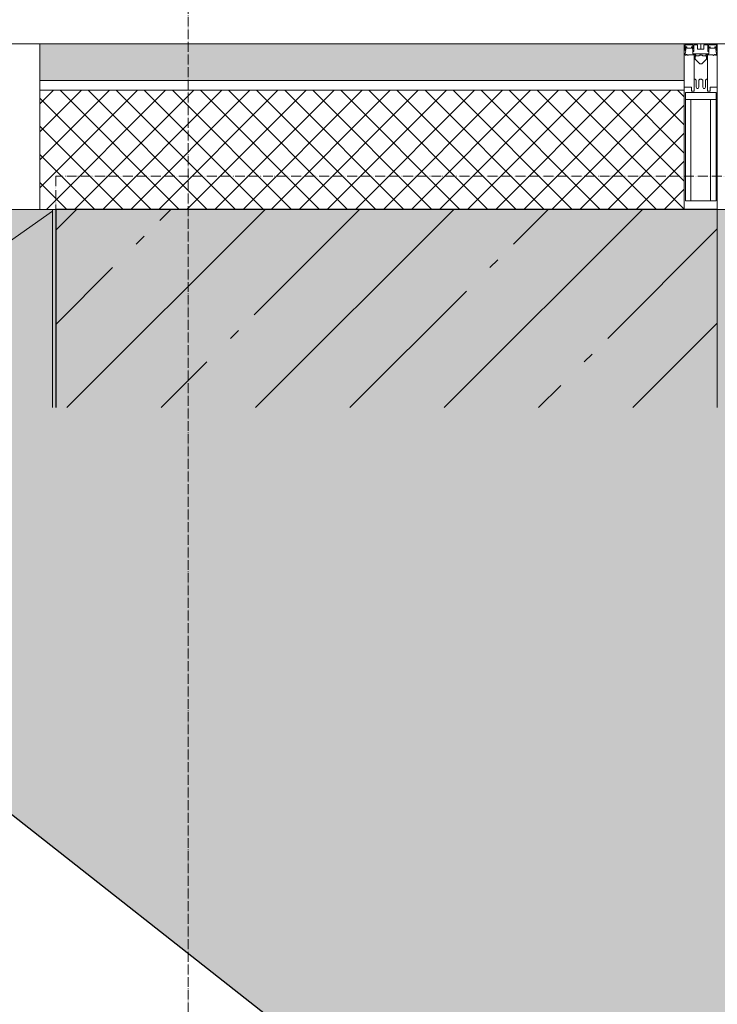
# Model space of a CAD drawing. Header units: millimetres. Extents: x -173851 to 481338, y -267897 to -21875.
# Tile 170 of 256: x -32449 to -31394, y -90291 to -88803. Entities that reach past the tile are written whole.
import ezdxf
from ezdxf import colors
from ezdxf.entities.mleader import LeaderData, LeaderLine
from ezdxf.math import Vec2, Vec3

# ---------------------------------------------------------------- set-up
doc = ezdxf.new("R2010")
doc.units = ezdxf.units.MM
for name, pattern in [('-d1-01', [1, 0, -1]), ('-D1d1-15x02', [19, 15, -2, 0, -2]), ('-D1d2-15x02', [21, 15, -2, 0, -2, 0, -2]), ('DASHDOT', [25.4, 12.7, -6.35, 0, -6.35])]:
    doc.linetypes.add(name, pattern=pattern)
doc.layers.get('Defpoints').update_dxf_attribs({"color": 31})
for name, color, linetype, lineweight in [('0_DD_15x02_Black_02', 7, '-D1d2-15x02', 5), ('_0', 7, 'Continuous', 13), ('Импосты витража', 7, 'Continuous', 5), ('Несущие колонны', 7, 'Continuous', 5), ('Общие ребра', 7, 'Continuous', 5), ('Оси', 7, 'Continuous', 5), ('Отделка 2 _5_', 7, 'Continuous', 5), ('Перекрытия', 7, 'Continuous', 5), ('Стены', 7, 'Continuous', 5), ('Термическая_воздушная прослойка _3_', 7, 'Continuous', 5), ('Элементы узлов', 7, 'Continuous', 5)]:
    doc.layers.add(name, color=color, linetype=linetype, lineweight=lineweight)
doc.layers.add('_Разделитель помещений_', color=7, linetype='-d1-01', lineweight=5, true_color=0x0080c0)
doc.layers.add('dim_razv', color=7, linetype='DASHDOT', lineweight=9, true_color=0x0d1b0d)
doc.styles.add('In tre', font='isocpeur.ttf', dxfattribs={"width": 0.8, "oblique": 10})

# ---------------------------------------------------------------- blocks, each defined once
blk = doc.blocks.new('Rectangular Mullion - R_StandardFrame_50Wx250H-5043200-50_AS_Plan_L01_Маркировочный - зависимый 4')
at = {"layer": 'Импосты витража'}
for p, q in [((54034.9, 49878.4), (54034.9, 49628.4)), ((54034.9, 49628.4), (54034.9, 49878.4)), ((54034.9, 49878.4), (55133.7, 49878.4)), ((55133.7, 49878.4), (54034.9, 49878.4)), ((54157.6, 49628.4), (54034.9, 49628.4)), ((55133.7, 49628.4), (54034.9, 49628.4)), ((55133.7, 49628.4), (54158.7, 49628.4))]:
    blk.add_line(p, q, dxfattribs=at)
blk = doc.blocks.new('Rectangular Mullion - R_StandardFrame_50Wx250H-5043152-50_AS_Plan_L01_Маркировочный - зависимый 4')
at = {"layer": 'Импосты витража'}
for p, q in [((55133.7, 49878.4), (55918.7, 49878.4)), ((55918.7, 49878.4), (55133.7, 49878.4)), ((55918.7, 49878.4), (55918.7, 49860.4)), ((55918.7, 49860.4), (55918.7, 49878.4)), ((55918.7, 49819.6), (55918.7, 49628.4)), ((55918.7, 49628.4), (55918.7, 49819.6)), ((55918.7, 49628.4), (55133.7, 49628.4)), ((55918.7, 49628.4), (55133.7, 49628.4))]:
    blk.add_line(p, q, dxfattribs=at)
blk = doc.blocks.new('Rectangular Mullion - 50Wx250H-V11-50_AS_Plan_L01_Маркировочный - зависимый 4')
at = {"layer": 'Элементы узлов'}
for p, q in [((-25, 65.2), (-25, 250)), ((-25, 250), (0, 250)), ((25, 250), (0, 250)), ((25, 65.2), (25, 250)), ((-23, 237.3), (0, 237.3)), ((-23, 237.3), (-23, 73.6)), ((-14.9, 84), (-14.9, 237.3)), ((23, 237.3), (0, 237.3)), ((14.9, 84), (14.9, 237.3)), ((23, 237.3), (23, 73.6)), ((0, 84), (-23, 84)), ((0, 84), (23, 84)), ((-14, 65.2), (-25, 65.2)), ((-0.5, 73.6), (-23, 73.6)), ((-14, 71.3), (-14, 65.2)), ((-10, 71.3), (-14, 71.3)), ((-10, 53), (-10, 71.3)), ((-7, 65.2), (-5.9, 67.3)), ((-7, 65.2), (-7, 54.7)), ((-4.1, 67.3), (-5.9, 67.3)), ((-4.1, 67.3), (-2.9, 65.1)), ((-2.9, 65.1), (-2.9, 54.6)), ((0.5, 73.6), (23, 73.6)), ((4.1, 67.3), (2.9, 65.1)), ((2.9, 65.1), (2.9, 54.6)), ((4.1, 67.3), (5.9, 67.3)), ((7, 65.2), (5.9, 67.3)), ((7, 65.2), (7, 54.7)), ((10, 71.3), (14, 71.3)), ((10, 53), (10, 71.3)), ((14, 71.3), (14, 65.2)), ((14, 65.2), (25, 65.2)), ((-8.7, 53), (-10, 53)), ((-10, 53), (-10, 17)), ((-8.7, 53), (-7, 54.7)), ((-1.3, 53), (-2.9, 54.6)), ((0, 53), (-1.3, 53)), ((0, 53), (1.3, 53)), ((1.3, 53), (2.9, 54.6)), ((8.7, 53), (7, 54.7)), ((8.7, 53), (10, 53)), ((10, 53), (10, 17)), ((-8.5, 23), (-1.5, 30)), ((-1.5, 30), (0, 30)), ((1.5, 30), (0, 30)), ((8.5, 23), (1.5, 30)), ((-22.3, 17), (-23.8, 17)), ((-23.8, 17), (-23.8, 14.6)), ((-22.3, 17), (-22.3, 16)), ((-22.3, 16), (-21.3, 16)), ((-19, 17.6), (-21.3, 16)), ((-18.4, 16.6), (-19, 17.6)), ((-7.4, 16.6), (-18.4, 16.6)), ((-10, 17), (-7.5, 17)), ((-8.5, 18.5), (-8.5, 23)), ((-7.5, 18.5), (-8.5, 18.5)), ((-7.5, 17), (-7.5, 18.5)), ((-7.4, 18), (-7.4, 16.6)), ((-2.6, 18), (-7.4, 18)), ((-2.6, 18), (-2.6, 16.8)), ((-2.6, 16.8), (0, 16.8)), ((2.6, 16.8), (0, 16.8)), ((0, 14.8), (0, 16.8)), ((0, 14.8), (0, 16.8)), ((2.6, 18), (2.6, 16.8)), ((2.6, 18), (7.4, 18)), ((7.4, 18), (7.4, 16.6)), ((7.4, 16.6), (18.4, 16.6)), ((7.5, 18.5), (8.5, 18.5)), ((7.5, 17), (7.5, 18.5)), ((10, 17), (7.5, 17)), ((8.5, 18.5), (8.5, 23)), ((18.4, 16.6), (19, 17.6)), ((19, 17.6), (21.3, 16)), ((22.3, 16), (21.3, 16)), ((22.3, 17), (22.3, 16)), ((22.3, 17), (23.8, 17)), ((23.8, 17), (23.8, 14.6)), ((-23.8, 14.6), (-25, 14.2)), ((-25, 0), (-25, 14.2)), ((-22.5, 10.6), (-23.8, 14.6)), ((-22.5, 10.6), (-23.7, 9.9)), ((-23.7, 1.3), (-23.7, 9.9)), ((-23.7, 1.3), (-11.8, 1.3)), ((-23.2, 10.2), (-22.5, 8)), ((-22.5, 8), (-22.5, 4.5)), ((-21.3, 4.5), (-22.5, 4.5)), ((-21.3, 4.5), (-21.3, 6.5)), ((-21.3, 6.5), (-14.2, 6.5)), ((-14.2, 6.5), (-14.2, 4.5)), ((-13.2, 4.5), (-14.2, 4.5)), ((-13.2, 4.5), (-12.2, 7.2)), ((-12.7, 7.6), (-11.3, 11.4)), ((-12.7, 7.6), (-11.8, 6.9)), ((-12.2, 9), (-12.2, 14.8)), ((-12.2, 14.8), (0, 14.8)), ((-11.8, 1.3), (-11.8, 6.9)), ((-10.5, 11.2), (-11.3, 11.4)), ((-10.5, 1.5), (-10.5, 11.2)), ((-4.8, 1.5), (-10.5, 1.5)), ((0, 8), (-4.8, 8)), ((-4.8, 1.5), (-4.8, 8)), ((12.2, 14.8), (0, 14.8)), ((0, 0), (0, 8)), ((0, 8), (4.8, 8)), ((0, 0), (0, 8)), ((4.8, 1.5), (4.8, 8)), ((4.8, 1.5), (10.5, 1.5)), ((10.5, 11.2), (11.3, 11.4)), ((10.5, 1.5), (10.5, 11.2)), ((12.7, 7.6), (11.3, 11.4)), ((12.7, 7.6), (11.8, 6.9)), ((11.8, 1.3), (11.8, 6.9)), ((23.7, 1.3), (11.8, 1.3)), ((12.2, 9), (12.2, 14.8)), ((13.2, 4.5), (12.2, 7.2)), ((13.2, 4.5), (14.2, 4.5)), ((21.3, 6.5), (14.2, 6.5)), ((14.2, 6.5), (14.2, 4.5)), ((21.3, 4.5), (21.3, 6.5)), ((21.3, 4.5), (22.5, 4.5)), ((22.5, 10.6), (23.8, 14.6)), ((22.5, 10.6), (23.7, 9.9)), ((23.2, 10.2), (22.5, 8)), ((22.5, 8), (22.5, 4.5)), ((23.7, 1.3), (23.7, 9.9)), ((23.8, 14.6), (25, 14.2)), ((25, 0), (25, 14.2)), ((-25, 0), (0, 0)), ((25, 0), (0, 0))]:
    blk.add_line(p, q, dxfattribs=at)
for centre, start, end in [((-0.5, 73.1), 360, 90), ((0.5, 73.1), 90, 180)]:
    blk.add_arc(centre, 0.5, start, end, dxfattribs=at)
blk = doc.blocks.new('Rectangular Mullion - R_StandardFrame_50Wx250H-V14-50_AS_Plan_L01_Маркировочный - зависимый 4')
at = {"layer": 'Импосты витража', "lineweight": 9}
for p, q in [((-25, 0), (-25, 250)), ((-25, 250), (25, 250)), ((25, 250), (25, 0)), ((25, 0), (-25, 0))]:
    blk.add_line(p, q, dxfattribs=at)
blk = doc.blocks.new('RST_AR_KMN_R22_SLB_FCD_rvt-1-50_AS_Plan_L01_Маркировочный - зависимый 4')
at = {"layer": 'Стены', "true_color": 0xeff9fa}
blk.add_hatch(color=7, dxfattribs=at).paths.add_polyline_path([(54134.9, 49823.4), (55108.7, 49823.4), (55108.7, 49878.4), (54134.9, 49878.4)])
at = {"layer": 'Стены'}
h = blk.add_hatch(dxfattribs=at)
h.set_pattern_fill('FP_13', color=256, style=0, pattern_type=2)
h.set_pattern_definition([(45, (0, 0), (-21.213203, 21.213203), []), (135, (0, 0), (-21.213203, -21.213203), [])])
h.paths.add_polyline_path([(54134.9, 49628.4), (55108.7, 49628.4), (55108.7, 49808.4), (54134.9, 49808.4)])
at = {"layer": 'Общие ребра'}
for p, q in [((55108.7, 49823.4), (54134.9, 49823.4)), ((55108.7, 49808.4), (54134.9, 49808.4))]:
    blk.add_line(p, q, dxfattribs=at)
at = {"layer": 'Отделка 2 _5_'}
for p, q in [((55108.7, 49878.4), (54134.9, 49878.4)), ((54134.9, 49878.4), (54134.9, 49823.4)), ((55108.7, 49823.4), (55108.7, 49878.4))]:
    blk.add_line(p, q, dxfattribs=at)
at = {"layer": 'Термическая_воздушная прослойка _3_'}
for p, q in [((54134.9, 49823.4), (54134.9, 49808.4)), ((55108.7, 49808.4), (55108.7, 49823.4)), ((54134.9, 49808.4), (54134.9, 49628.4)), ((55108.7, 49628.4), (55108.7, 49808.4)), ((54134.9, 49628.4), (55108.7, 49628.4))]:
    blk.add_line(p, q, dxfattribs=at)
at = {"layer": 'Импосты витража', "lineweight": 5}
for name in ['Rectangular Mullion - R_StandardFrame_50Wx250H-5043200-50_AS_Plan_L01_Маркировочный - зависимый 4', 'Rectangular Mullion - R_StandardFrame_50Wx250H-5043152-50_AS_Plan_L01_Маркировочный - зависимый 4']:
    blk.add_blockref(name, (0, 0), dxfattribs=at)
at = {"layer": 'Импосты витража', "lineweight": 5, "extrusion": (0, 0, -1), "rotation": 180}
for name in ['Rectangular Mullion - 50Wx250H-V11-50_AS_Plan_L01_Маркировочный - зависимый 4', 'Rectangular Mullion - R_StandardFrame_50Wx250H-V14-50_AS_Plan_L01_Маркировочный - зависимый 4']:
    blk.add_blockref(name, (-55133.7, 49878.4), dxfattribs=at)

msp = doc.modelspace()

# ---------------------------------------------------------------- hatches: boundary and pattern name
at = {"layer": '_0', "transparency": 33554534}
h = msp.add_hatch(color=252, dxfattribs=at)
h.dxf.hatch_style = 1
h.paths.add_polyline_path([(-32499.6, -89168.4), (-32499.6, -89089.6), (-28194.1, -89089.3), (-28194.1, -90629.6), (-24044.1, -90629.6), (-24044.1, -90879.6), (-22099.1, -90879.6), (-22094.1, -90539.6), (-16999.1, -90539.6), (-16999.1, -97139.6), (-11144.1, -97139.2), (-11144.1, -105639.6), (-11988.8, -105638.8), (-11988.8, -106089.9), (-12561.9, -105639.6), (-22478.1, -97847.3), (-22763.8, -98068.9), (-22468.9, -97410.3), (-22754, -97631.5), (-33244, -89389.3), (-32811.5, -89389.3)])

# ---------------------------------------------------------------- next in the draw order: leaders
at = {"layer": 'dim_razv', "color": 0, "linetype": 'ByBlock'}
ml = msp.add_multileader_mtext('Standard', dxfattribs=at)
ml.set_content('Керамогрнаит\\~Эстима LF01 NAT 300х300х10мм (или аналог)', style='In tre')
ml.set_leader_properties()
ml.build(insert=Vec2(0, 0))
ml.multileader.update_dxf_attribs({"text_left_attachment_type": 6, "text_right_attachment_type": 6, "dogleg_length": 1, "arrow_head_size": 0, "scale": 50})
ctx = ml.context
ctx.base_point, ctx.scale, ctx.char_height, ctx.arrow_head_size, ctx.landing_gap_size, ctx.plane_origin = Vec3(-33240, -87765.8), 50, 200, 0, 4.5, Vec3(-22351.8, -87551.4)
ctx.left_attachment, ctx.right_attachment = 6, 6
notes = []
notes.append((ctx, [(0, (1, 1, 0), (-29827.2, -87765.8), (-1, 0), 50, [(0, [(-28003.4, -88065.8), (-27603.4, -90092.7)], 0, [])])]))
ctx.mtext.insert, ctx.mtext.width, ctx.mtext.defined_height, ctx.mtext.flow_direction = Vec3(-33235.5, -87525.8), 3463.824, 696.6, 5
ctx.mtext.has_bg_fill, ctx.mtext.bg_color, ctx.mtext.bg_scale_factor, ctx.mtext.bg_transparency, ctx.mtext.use_window_bg_color = 1, -1027028792, 1.5, 0, 1
for ctx, leaders in notes:
    for number, flags, end, landing, length, lines in leaders:
        leader = LeaderData()
        leader.index, (leader.has_last_leader_line, leader.has_dogleg_vector, leader.attachment_direction) = number, flags
        leader.last_leader_point, leader.dogleg_vector, leader.dogleg_length = Vec3(end), Vec3(landing), length
        for number, points, colour, breaks in lines:
            line = LeaderLine()
            line.index, line.vertices, line.color, line.breaks = number, Vec3.list(points), colors.encode_raw_color(colour), breaks
            leader.lines.append(line)
        ctx.leaders.append(leader)

# ---------------------------------------------------------------- next in the draw order: hatches: boundary and pattern name
at = {"layer": 'Несущие колонны'}
h = msp.add_hatch(dxfattribs=at)
h.set_pattern_fill('FP_7', color=256, style=0, pattern_type=2)
h.set_pattern_definition([(45, (-86552.85, -138717.98), (-142.5612, 142.5612), []), (45, (-86410.29, -138717.98), (-142.5612, 142.5612), [252.016, -50.403, 16.764, -33.639])])
h.paths.add_polyline_path([(-32394.1, -89389.3), (-31394.1, -89389.3), (-31394.1, -89089.6), (-32394.1, -89089.6), (-32394.1, -89389.3)])

# ---------------------------------------------------------------- next in the draw order: linework, layer by layer
at = {"layer": '0_DD_15x02_Black_02'}
for p, q in [((-26384.1, -89039.6), (-32394.1, -89039.6)), ((-32394.1, -89039.6), (-32394.1, -89389.3))]:
    msp.add_line(p, q, dxfattribs=at)
at = {"layer": '_Разделитель помещений_'}
msp.add_line((-31994.1, -89089.6), (-28194.1, -89089.6), dxfattribs=at)
at = {"layer": 'Defpoints', "linetype": 'ByBlock'}
msp.add_lwpolyline([(-32499.6, -89168.4), (-32499.6, -89089.6), (-28194.1, -89089.3), (-28194.1, -90629.6), (-24044.1, -90629.6), (-24044.1, -90879.6), (-22099.1, -90879.6), (-22094.1, -90539.6), (-16999.1, -90539.6), (-16999.1, -97139.6), (-11144.1, -97139.2), (-11144.1, -105639.6), (-11988.8, -105638.8), (-11988.8, -106089.9), (-12561.9, -105639.6), (-22478.1, -97847.3), (-22763.8, -98068.9), (-22468.9, -97410.3), (-22754, -97631.5), (-33244, -89389.3), (-32811.5, -89389.3)], close=True, dxfattribs=at)
at = {"layer": 'Несущие колонны', "lineweight": 25}
for p, q in [((-31394.1, -89089.6), (-32394.1, -89089.6)), ((-32394.1, -89089.6), (-32394.1, -89389.3))]:
    msp.add_line(p, q, dxfattribs=at)
at = {"layer": 'Несущие колонны'}
msp.add_line((-31394.1, -89389.3), (-31394.1, -89089.6), dxfattribs=at)
at = {"layer": 'Общие ребра'}
msp.add_line((-31394.1, -89089.6), (-31394.1, -89389.3), dxfattribs=at)
at = {"layer": 'Оси', "linetype": '-D1d1-15x02'}
msp.add_line((-32194.1, -110109.9), (-32194.1, -65243.6), dxfattribs=at)
at = {"layer": 'Отделка 2 _5_'}
for p, q in [((-32394.1, -89089.6), (-32399.1, -89089.6)), ((-32399.1, -89089.6), (-32399.1, -89389.3)), ((-32394.1, -89389.3), (-32394.1, -89089.6)), ((-31389.1, -89089.6), (-31394.1, -89089.6))]:
    msp.add_line(p, q, dxfattribs=at)
at = {"layer": 'Перекрытия'}
for p, q in [((-32502, -89165.1), (-32399.1, -89092.3)), ((-32399.1, -89092.3), (-32502, -89165.1)), ((-32502, -89165.1), (-32399.1, -89092.3)), ((-32394.1, -89089.6), (-32394.1, -89389.3)), ((-32394.1, -89389.3), (-32394.1, -89089.6)), ((-32394.1, -89089.6), (-28194.1, -89089.6)), ((-31394.1, -89089.6), (-28194.1, -89089.6)), ((-31394.1, -89389.3), (-31394.1, -89089.6)), ((-28194.1, -89089.6), (-31394.1, -89089.6)), ((-31394.1, -89089.6), (-31394.1, -89389.3))]:
    msp.add_line(p, q, dxfattribs=at)
at = {"layer": 'Стены'}
for p, q in [((-32399.1, -89092.3), (-32399.1, -89089.6)), ((-32399.1, -89089.6), (-32399.1, -89092.3)), ((-32399.1, -89089.6), (-32395.2, -89089.6)), ((-32399.1, -89089.6), (-32395.2, -89089.6)), ((-32394.1, -89111.3), (-32394.1, -89089.6)), ((-32394.1, -89089.6), (-32394.1, -89111.3)), ((-31702.3, -89089.6), (-28194.1, -89089.6)), ((-28194.1, -89089.6), (-31702.3, -89089.6)), ((-32394.1, -89389.3), (-32394.1, -89111.3)), ((-32394.1, -89111.3), (-32394.1, -89389.3))]:
    msp.add_line(p, q, dxfattribs=at)

# ---------------------------------------------------------------- next in the draw order: block references
at = {"lineweight": 5}
msp.add_blockref('RST_AR_KMN_R22_SLB_FCD_rvt-1-50_AS_Plan_L01_Маркировочный - зависимый 4', (-86552.8, -138718), dxfattribs=at)

# ---------------------------------------------------------------- next in the draw order: leaders
at = {"layer": 'dim_razv', "color": 0, "linetype": 'ByBlock'}
ml = msp.add_multileader_mtext('Standard', dxfattribs=at)
ml.set_content('Плитка керамогранитная под камень, 600х1200мм;\\Pотделку в помещении 3.3.10 выполнить на 100мм выше уровня подвесного потолка (до отм. +3,100)', style='In tre')
ml.set_leader_properties()
ml.build(insert=Vec2(0, 0))
ml.multileader.update_dxf_attribs({"text_left_attachment_type": 6, "text_right_attachment_type": 6, "dogleg_length": 1, "arrow_head_size": 0, "scale": 50})
ctx = ml.context
ctx.base_point, ctx.scale, ctx.char_height, ctx.arrow_head_size, ctx.landing_gap_size, ctx.plane_origin = Vec3(-26522, -92648.7), 50, 200, 0, 4.5, Vec3(-4820.2, -95867.6)
ctx.left_attachment, ctx.right_attachment = 6, 6
notes = []
notes.append((ctx, [(0, (1, 1, 0), (-21154.2, -92648.7), (-1, 0), 50, [(1, [(-19644.1, -87789.6)], 0, [])])]))
ctx.mtext.insert, ctx.mtext.width, ctx.mtext.defined_height, ctx.mtext.flow_direction = Vec3(-26517.5, -92388.7), 5462.855, 696.6, 5
ctx.mtext.has_bg_fill, ctx.mtext.bg_color, ctx.mtext.bg_scale_factor, ctx.mtext.bg_transparency, ctx.mtext.use_window_bg_color = 1, -1027028792, 1.5, 0, 1
for ctx, leaders in notes:
    for number, flags, end, landing, length, lines in leaders:
        leader = LeaderData()
        leader.index, (leader.has_last_leader_line, leader.has_dogleg_vector, leader.attachment_direction) = number, flags
        leader.last_leader_point, leader.dogleg_vector, leader.dogleg_length = Vec3(end), Vec3(landing), length
        for number, points, colour, breaks in lines:
            line = LeaderLine()
            line.index, line.vertices, line.color, line.breaks = number, Vec3.list(points), colors.encode_raw_color(colour), breaks
            leader.lines.append(line)
        ctx.leaders.append(leader)

doc.saveas('drawing.dxf')
